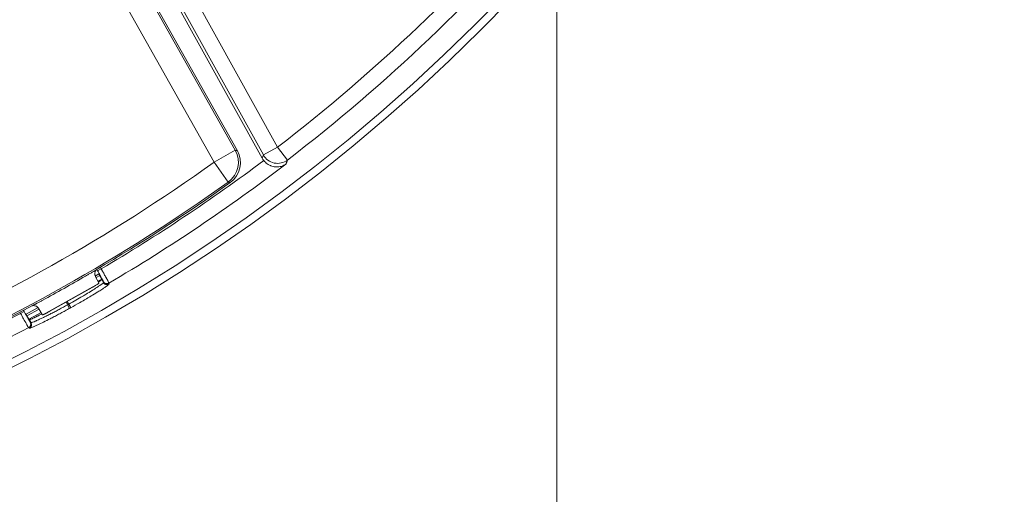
# Model space of a CAD drawing. Header units: inches. Extents: x 0 to 210, y -297 to 0.
# Tile 18 of 76: x 110 to 122, y -225 to -219. Entities that reach past the tile are written whole.
import ezdxf

# ---------------------------------------------------------------- set-up
doc = ezdxf.new("R2010")
doc.units = ezdxf.units.IN
doc.header["$MEASUREMENT"] = 0
doc.layers.add('Lag 4', color=7, linetype='Continuous')

msp = doc.modelspace()

# ---------------------------------------------------------------- linework, layer by layer
at = {"layer": 'Lag 4', "color": 7, "lineweight": 13, "true_color": 0xffffff}
msp.add_lwpolyline([(116.534, -204.445), (116.534, -236.373)], dxfattribs=at)
at = {"layer": 'Lag 4', "color": 7, "lineweight": 9, "true_color": 0xffffff}
for points in [[(108.323, -211.818), (113.099, -220.435)], [(112.318, -220.621), (107.427, -211.931)], [(108.148, -211.915), (112.924, -220.532)], [(112.579, -220.474), (107.835, -212.045)], [(112.605, -220.48), (107.843, -212.018)], [(112.909, -220.571), (108.161, -212.004)], [(113.099, -220.435), (112.924, -220.532)], [(113.221, -220.594), (113.099, -220.435)], [(112.318, -220.621), (112.579, -220.474)], [(112.579, -220.474), (112.582, -220.475), (112.584, -220.475), (112.587, -220.476), (112.589, -220.476), (112.592, -220.477), (112.594, -220.477), (112.597, -220.478), (112.599, -220.479), (112.602, -220.479), (112.605, -220.48)], [(112.909, -220.571), (112.924, -220.532)], [(112.318, -220.621), (112.492, -220.865)], [(112.929, -220.6), (112.939, -220.611), (112.949, -220.621), (112.96, -220.631), (112.972, -220.64), (112.985, -220.648), (112.998, -220.656), (113.011, -220.662), (113.016, -220.664), (113.03, -220.669), (113.045, -220.673), (113.059, -220.676), (113.073, -220.677), (113.086, -220.678), (113.101, -220.678), (113.115, -220.677), (113.129, -220.675), (113.142, -220.672), (113.156, -220.668), (113.165, -220.664), (113.177, -220.658), (113.189, -220.652), (113.201, -220.644)], [(113.221, -220.594), (113.219, -220.599), (113.217, -220.604), (113.215, -220.609), (113.213, -220.614), (113.211, -220.619), (113.209, -220.624), (113.207, -220.629), (113.205, -220.634), (113.203, -220.639), (113.201, -220.644)], [(112.492, -220.865), (112.495, -220.865), (112.497, -220.866), (112.5, -220.866), (112.503, -220.867), (112.505, -220.868), (112.508, -220.868), (112.51, -220.869), (112.513, -220.869), (112.516, -220.87), (112.518, -220.87)], [(110.739, -222.022), (110.748, -222.016), (110.757, -222.011), (110.765, -222.006), (110.774, -222.001), (110.783, -221.996), (110.792, -221.991), (110.801, -221.986), (110.81, -221.981), (110.819, -221.976), (110.827, -221.971)], [(110.862, -222.032), (110.859, -222.025), (110.856, -222.017), (110.855, -222.013), (110.854, -222.009), (110.853, -222), (110.853, -221.991), (110.853, -221.984), (110.855, -221.975), (110.857, -221.968), (110.86, -221.96), (110.864, -221.953), (110.865, -221.952), (110.87, -221.946)], [(110.857, -222.023), (110.903, -221.997)], [(110.913, -222.015), (110.867, -222.041)], [(110.878, -221.941), (110.887, -221.958)], [(110.93, -221.934), (110.887, -221.958)], [(110.937, -222.049), (110.936, -222.048), (110.932, -222.041), (110.928, -222.033), (110.925, -222.027), (110.921, -222.02), (110.917, -222.012), (110.913, -222.005), (110.908, -221.997), (110.904, -221.99), (110.9, -221.983), (110.896, -221.975)], [(110.913, -222.015), (110.903, -221.997)], [(110.931, -222.048), (110.931, -222.048), (110.93, -222.045), (110.928, -222.043), (110.927, -222.04), (110.926, -222.038), (110.924, -222.035), (110.923, -222.033), (110.922, -222.03), (110.92, -222.028), (110.919, -222.025), (110.918, -222.023)], [(110.921, -221.917), (110.93, -221.934)], [(110.93, -221.934), (110.932, -221.936), (110.933, -221.938), (110.934, -221.94), (110.935, -221.942), (110.937, -221.945), (110.938, -221.947), (110.939, -221.949), (110.94, -221.951), (110.942, -221.954), (110.943, -221.956)], [(110.967, -221.999), (110.973, -222.01), (110.979, -222.02), (110.985, -222.031), (110.991, -222.042), (110.992, -222.044), (110.998, -222.055), (111.004, -222.066), (111.01, -222.077), (111.011, -222.079), (111.017, -222.09), (111.022, -222.1), (111.025, -222.106), (111.026, -222.107), (111.026, -222.109)], [(110.221, -222.496), (110.894, -222.117)], [(110.82, -222.162), (110.826, -222.159), (110.834, -222.154), (110.841, -222.15), (110.849, -222.146), (110.856, -222.141), (110.863, -222.137), (110.865, -222.136), (110.873, -222.131), (110.88, -222.127), (110.887, -222.122), (110.894, -222.117)], [(110.862, -222.032), (110.903, -222.105)], [(110.891, -222.084), (110.937, -222.059)], [(110.894, -222.117), (110.895, -222.117), (110.897, -222.116), (110.898, -222.115), (110.899, -222.114), (110.9, -222.113), (110.901, -222.112), (110.902, -222.11), (110.903, -222.109), (110.903, -222.108), (110.903, -222.106), (110.903, -222.105)], [(110.958, -222.103), (110.958, -222.104), (110.957, -222.105), (110.955, -222.108), (110.954, -222.108), (110.949, -222.113), (110.943, -222.117), (110.943, -222.118), (110.937, -222.122), (110.931, -222.127), (110.925, -222.131), (110.924, -222.132), (110.918, -222.136), (110.912, -222.14), (110.906, -222.144), (110.899, -222.148)], [(110.937, -222.065), (110.937, -222.067), (110.935, -222.068), (110.935, -222.068), (110.932, -222.071), (110.928, -222.074), (110.928, -222.074), (110.925, -222.077), (110.921, -222.079), (110.918, -222.082), (110.917, -222.082), (110.914, -222.085), (110.91, -222.087), (110.906, -222.09), (110.903, -222.092)], [(110.937, -222.059), (110.937, -222.058), (110.936, -222.057), (110.935, -222.056), (110.935, -222.056), (110.935, -222.055), (110.934, -222.053), (110.933, -222.052), (110.933, -222.051), (110.932, -222.05), (110.932, -222.049), (110.931, -222.048)], [(110.958, -222.103), (110.937, -222.065)], [(110.957, -222.09), (110.957, -222.089), (110.956, -222.088), (110.955, -222.085), (110.953, -222.082), (110.953, -222.081), (110.952, -222.078), (110.95, -222.076), (110.949, -222.073), (110.949, -222.072), (110.947, -222.069), (110.946, -222.066), (110.944, -222.064), (110.943, -222.061)], [(111.028, -222.121), (111.028, -222.122), (111.027, -222.123), (111.022, -222.127), (111.016, -222.133), (111.015, -222.133), (111.008, -222.139), (111.005, -222.141), (110.997, -222.147), (110.992, -222.15), (110.984, -222.156), (110.983, -222.156), (110.975, -222.162), (110.967, -222.167), (110.959, -222.172), (110.951, -222.178)], [(110.957, -222.09), (110.958, -222.103)], [(111.026, -222.109), (111.02, -222.112), (111.013, -222.114), (111.009, -222.115), (111.002, -222.116), (110.995, -222.116), (110.988, -222.114), (110.981, -222.112), (110.975, -222.109), (110.969, -222.104), (110.966, -222.101), (110.961, -222.096), (110.957, -222.09)], [(111.027, -222.121), (111.021, -222.125), (111.014, -222.127), (111.01, -222.128), (111.002, -222.128), (110.995, -222.128), (110.988, -222.127), (110.982, -222.124), (110.975, -222.121), (110.97, -222.117), (110.966, -222.114), (110.962, -222.108), (110.958, -222.103)], [(111.027, -222.121), (111.026, -222.109)], [(110.297, -222.456), (110.82, -222.162)], [(110.87, -222.229), (110.865, -222.233), (110.844, -222.245), (110.824, -222.257), (110.809, -222.267), (110.789, -222.279), (110.768, -222.291), (110.748, -222.303), (110.727, -222.315), (110.707, -222.327), (110.686, -222.339), (110.665, -222.351)], [(110.087, -222.387), (110.091, -222.384), (110.095, -222.382), (110.1, -222.379), (110.104, -222.377), (110.108, -222.375), (110.113, -222.372), (110.117, -222.37), (110.121, -222.367), (110.126, -222.365), (110.13, -222.363)], [(110.087, -222.387), (110.095, -222.385), (110.096, -222.385), (110.104, -222.385), (110.112, -222.387), (110.12, -222.389), (110.128, -222.392), (110.135, -222.395), (110.138, -222.397), (110.145, -222.403), (110.152, -222.409), (110.155, -222.412), (110.161, -222.418), (110.165, -222.424)], [(110.13, -222.363), (110.138, -222.358), (110.145, -222.354), (110.153, -222.35), (110.16, -222.346), (110.168, -222.342), (110.175, -222.338), (110.183, -222.334), (110.191, -222.33), (110.198, -222.326), (110.206, -222.322)], [(110.542, -222.42), (110.499, -222.343)], [(110.514, -222.334), (110.557, -222.412)], [(110.533, -222.368), (110.518, -222.376)], [(109.939, -222.483), (109.931, -222.468)], [(109.983, -222.459), (109.939, -222.483)], [(110.037, -222.657), (110.036, -222.655), (110.035, -222.653), (110.03, -222.646), (110.028, -222.643), (110.02, -222.629), (110.019, -222.626), (110.016, -222.622), (110.007, -222.605), (110.002, -222.596), (109.992, -222.578), (109.985, -222.566), (109.975, -222.549), (109.968, -222.536), (109.959, -222.518), (109.949, -222.5), (109.939, -222.483)], [(109.983, -222.459), (109.975, -222.445)], [(109.983, -222.459), (109.988, -222.468), (109.996, -222.482), (110.003, -222.495), (110.01, -222.508), (110.016, -222.517), (110.023, -222.53), (110.027, -222.537), (110.034, -222.55), (110.036, -222.553), (110.044, -222.566), (110.045, -222.568), (110.051, -222.578), (110.052, -222.58), (110.056, -222.586), (110.057, -222.587), (110.058, -222.589)], [(110.007, -222.493), (110.157, -222.41)], [(110.017, -222.511), (110.007, -222.493)], [(110.167, -222.428), (110.017, -222.511)], [(110.042, -222.555), (110.191, -222.472)], [(110.168, -222.505), (110.164, -222.507), (110.158, -222.51), (110.153, -222.512), (110.151, -222.513), (110.146, -222.516), (110.14, -222.518), (110.135, -222.521), (110.129, -222.524), (110.124, -222.527), (110.118, -222.529), (110.113, -222.532)], [(110.165, -222.424), (110.206, -222.497)], [(110.206, -222.497), (110.206, -222.498), (110.208, -222.499), (110.208, -222.499), (110.21, -222.499), (110.211, -222.499), (110.213, -222.499), (110.213, -222.499), (110.215, -222.499), (110.216, -222.498), (110.218, -222.498), (110.219, -222.497), (110.221, -222.496)], [(110.221, -222.496), (110.224, -222.495), (110.227, -222.493), (110.228, -222.493), (110.231, -222.492), (110.234, -222.49), (110.237, -222.488), (110.241, -222.487), (110.244, -222.485), (110.247, -222.483), (110.25, -222.482), (110.254, -222.48)], [(110.542, -222.42), (110.557, -222.412)], [(110.017, -222.511), (110.019, -222.515), (110.022, -222.519), (110.024, -222.523), (110.026, -222.528), (110.027, -222.529), (110.029, -222.533), (110.032, -222.537), (110.034, -222.542), (110.035, -222.543), (110.037, -222.547), (110.04, -222.551), (110.041, -222.554), (110.042, -222.554), (110.042, -222.555)], [(110.037, -222.657), (110.043, -222.654), (110.049, -222.649), (110.052, -222.646), (110.056, -222.64), (110.06, -222.634), (110.062, -222.627), (110.064, -222.621), (110.064, -222.613), (110.064, -222.606), (110.063, -222.602), (110.061, -222.595), (110.058, -222.589)], [(110.222, -222.588), (110.221, -222.589), (110.203, -222.598), (110.186, -222.606), (110.169, -222.614), (110.151, -222.623), (110.139, -222.628), (110.122, -222.636), (110.115, -222.639), (110.097, -222.647), (110.095, -222.648), (110.077, -222.656), (110.062, -222.661), (110.059, -222.662), (110.052, -222.665), (110.048, -222.665), (110.047, -222.665), (110.046, -222.665)], [(110.06, -222.555), (110.059, -222.556), (110.058, -222.556), (110.057, -222.557), (110.055, -222.557), (110.054, -222.557), (110.053, -222.558), (110.051, -222.558), (110.051, -222.558), (110.05, -222.559), (110.049, -222.559), (110.047, -222.558)], [(110.047, -222.558), (110.068, -222.596)], [(110.048, -222.664), (110.053, -222.661), (110.059, -222.656), (110.062, -222.653), (110.066, -222.647), (110.07, -222.641), (110.072, -222.634), (110.074, -222.628), (110.074, -222.62), (110.074, -222.613), (110.073, -222.609), (110.071, -222.602), (110.068, -222.596)], [(110.068, -222.596), (110.058, -222.589)], [(110.113, -222.532), (110.112, -222.532), (110.106, -222.535), (110.101, -222.537), (110.096, -222.54), (110.092, -222.542), (110.087, -222.544), (110.082, -222.547), (110.076, -222.549), (110.071, -222.551), (110.066, -222.553), (110.06, -222.555)], [(110.068, -222.596), (110.07, -222.596), (110.071, -222.596), (110.078, -222.594), (110.087, -222.591), (110.088, -222.591), (110.09, -222.591), (110.101, -222.586), (110.106, -222.584), (110.117, -222.579), (110.125, -222.576), (110.136, -222.571), (110.137, -222.571), (110.149, -222.566), (110.16, -222.561), (110.171, -222.555), (110.182, -222.55)], [(110.037, -222.657), (110.048, -222.664)]]:
    msp.add_lwpolyline(points, dxfattribs=at)
for points in [[(122.034, -203.445), (122.034, -191.295), (112.185, -181.445), (100.034, -181.445), (87.884, -181.445), (78.034, -191.295), (78.034, -203.445), (78.034, -215.595), (87.884, -225.445), (100.034, -225.445), (112.185, -225.445), (122.034, -215.595), (122.034, -203.445)], [(121.936, -203.445), (121.936, -191.349), (112.13, -181.544), (100.034, -181.544), (87.939, -181.544), (78.133, -191.349), (78.133, -203.445), (78.133, -215.541), (87.939, -225.347), (100.034, -225.347), (112.13, -225.347), (121.936, -215.541), (121.936, -203.445)]]:
    msp.add_open_spline(points, degree=3, knots=[0, 0, 0, 0, 1, 1, 1, 2, 2, 2, 3, 3, 3, 4, 4, 4, 4], dxfattribs=at)
for points in [[(113.099, -220.435), (114.304, -219.509), (115.406, -218.457), (116.388, -217.298)], [(113.221, -220.594), (114.437, -219.659), (115.55, -218.597), (116.541, -217.427)], [(112.579, -220.474), (112.654, -220.607), (112.616, -220.776), (112.492, -220.865)], [(112.605, -220.48), (112.68, -220.613), (112.642, -220.781), (112.518, -220.87)], [(112.909, -220.571), (112.915, -220.581), (112.921, -220.591), (112.929, -220.6)], [(112.924, -220.532), (112.953, -220.583), (113.002, -220.619), (113.059, -220.631)], [(108.203, -222.937), (109.655, -222.317), (111.035, -221.54), (112.318, -220.621)], [(110.93, -221.934), (111.621, -221.527), (112.288, -221.081), (112.929, -220.6)], [(111.024, -222.111), (111.778, -221.666), (112.505, -221.177), (113.201, -220.644)], [(113.059, -220.631), (113.115, -220.642), (113.175, -220.629), (113.221, -220.594)], [(108.321, -223.212), (109.793, -222.584), (111.191, -221.797), (112.492, -220.865)], [(110.87, -221.945), (111.435, -221.611), (111.985, -221.253), (112.518, -220.87)], [(110.206, -222.322), (110.385, -222.224), (110.563, -222.124), (110.739, -222.022)], [(110.827, -221.971), (110.842, -221.962), (110.856, -221.954), (110.87, -221.946)], [(110.896, -221.975), (110.893, -221.969), (110.89, -221.964), (110.887, -221.958)], [(110.918, -222.023), (110.916, -222.02), (110.915, -222.017), (110.913, -222.015)], [(110.967, -221.999), (110.959, -221.985), (110.951, -221.97), (110.943, -221.956)], [(110.943, -222.061), (110.941, -222.057), (110.939, -222.053), (110.937, -222.049)], [(110.703, -222.27), (110.717, -222.262), (110.731, -222.254), (110.744, -222.246)], [(110.744, -222.246), (110.769, -222.231), (110.794, -222.216), (110.818, -222.201)], [(110.818, -222.201), (110.838, -222.189), (110.857, -222.176), (110.876, -222.164)], [(110.87, -222.229), (110.874, -222.227), (110.877, -222.225), (110.881, -222.222)], [(110.876, -222.164), (110.884, -222.159), (110.892, -222.154), (110.899, -222.148)], [(110.881, -222.222), (110.888, -222.218), (110.894, -222.214), (110.901, -222.21)], [(110.901, -222.21), (110.918, -222.2), (110.935, -222.189), (110.951, -222.178)], [(108.312, -223.237), (108.916, -222.98), (109.508, -222.696), (110.086, -222.386)], [(110.414, -222.433), (110.449, -222.414), (110.484, -222.395), (110.518, -222.376)], [(110.533, -222.368), (110.59, -222.336), (110.647, -222.303), (110.703, -222.27)], [(110.557, -222.412), (110.594, -222.391), (110.63, -222.371), (110.665, -222.351)], [(107.716, -223.484), (108.476, -223.192), (109.218, -222.858), (109.939, -222.483)], [(110.168, -222.505), (110.179, -222.499), (110.19, -222.493), (110.201, -222.488)], [(110.254, -222.48), (110.268, -222.472), (110.283, -222.464), (110.297, -222.456)], [(110.266, -222.509), (110.282, -222.501), (110.298, -222.493), (110.313, -222.485)], [(110.313, -222.485), (110.33, -222.477), (110.346, -222.468), (110.363, -222.46)], [(110.354, -222.522), (110.362, -222.517), (110.371, -222.512), (110.38, -222.508)], [(110.363, -222.46), (110.38, -222.451), (110.397, -222.442), (110.414, -222.433)], [(110.38, -222.508), (110.398, -222.498), (110.416, -222.489), (110.434, -222.479)], [(110.434, -222.479), (110.452, -222.469), (110.47, -222.46), (110.488, -222.45)], [(110.488, -222.45), (110.497, -222.445), (110.506, -222.44), (110.515, -222.435)], [(110.515, -222.435), (110.524, -222.43), (110.533, -222.425), (110.542, -222.42)], [(110.182, -222.55), (110.195, -222.544), (110.209, -222.537), (110.222, -222.531)], [(110.222, -222.531), (110.237, -222.524), (110.251, -222.516), (110.266, -222.509)], [(110.222, -222.588), (110.249, -222.575), (110.276, -222.562), (110.302, -222.548)], [(110.302, -222.548), (110.319, -222.539), (110.337, -222.53), (110.354, -222.522)], [(107.533, -223.766), (108.391, -223.449), (109.228, -223.079), (110.04, -222.656)]]:
    msp.add_open_spline(points, degree=3, dxfattribs=at)

doc.saveas('drawing.dxf')
